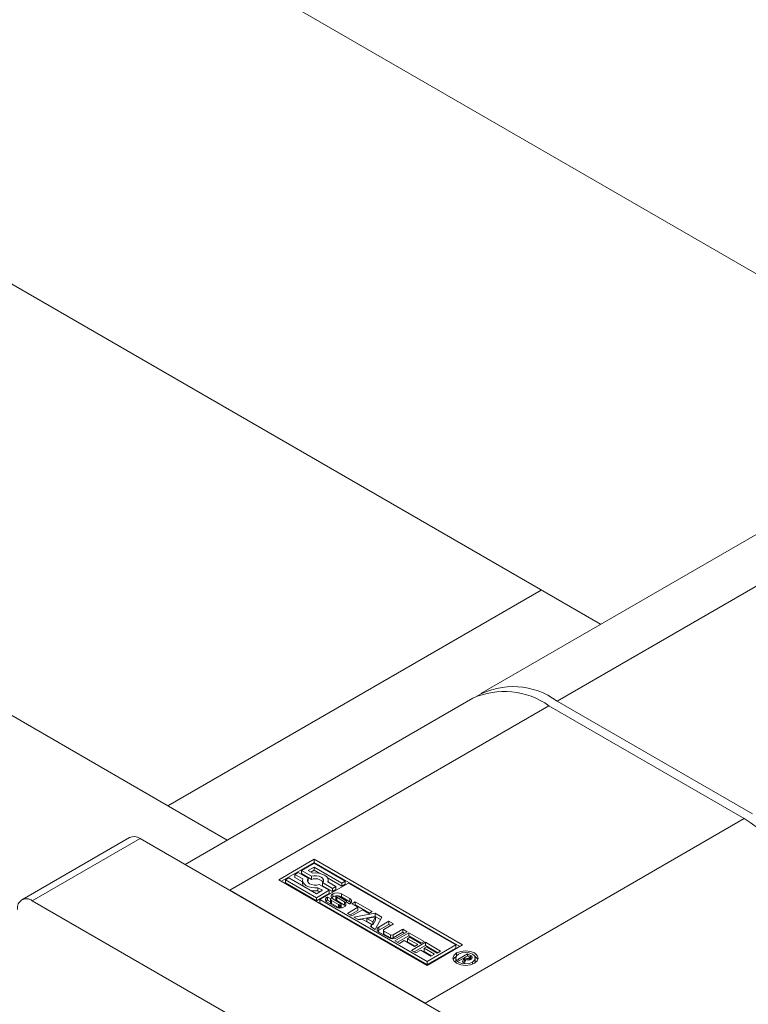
# Model space of a CAD drawing. Header units: millimetres. Extents: x 525 to 29324, y 175 to 20618.
# Tile 170 of 256: x 8363 to 8402, y 14369 to 14421. Entities that reach past the tile are written whole.
import ezdxf

# ---------------------------------------------------------------- set-up
doc = ezdxf.new("R2010")
doc.units = ezdxf.units.MM
doc.linetypes.add('SLD-Centrada-doble', pattern=[12.7, 6.35, -1.27, 1.27, -1.27, 1.27, -1.27])
doc.linetypes.add('SLD-Continua', pattern=[0])

msp = doc.modelspace()

# ---------------------------------------------------------------- linework, layer by layer
at = {"color": 7, "linetype": 'SLD-Continua', "lineweight": 18, "ltscale": 35}
for p, q in [((8413.968, 14400.455), (7462.011, 14950.008)), ((7452.024, 14932.68), (8393.966, 14388.909)), ((8374.37, 14377.596), (7422.413, 14927.149)), ((8404.436, 14394.952), (8387.677, 14385.278)), ((8390.853, 14390.706), (8371.256, 14379.393)), ((8390.853, 14390.706), (8371.256, 14379.393)), ((8390.853, 14390.706), (8371.256, 14379.393)), ((8390.853, 14390.706), (8371.256, 14379.393)), ((8390.853, 14390.706), (8371.256, 14379.393)), ((8390.853, 14390.706), (8371.256, 14379.393)), ((8390.853, 14390.706), (8371.256, 14379.393)), ((8390.853, 14390.706), (8371.256, 14379.393)), ((8387.253, 14385.033), (8372.151, 14376.315)), ((8391.677, 14384.882), (8401.93, 14378.963)), ((8401.506, 14378.718), (8391.253, 14384.637)), ((8369.242, 14377.732), (8363.585, 14374.466)), ((8389.45, 14366.329), (8369.792, 14377.677)), ((8377.075, 14375.514), (8378.932, 14376.585)), ((8377.217, 14375.432), (8378.932, 14376.422)), ((8378.932, 14376.383), (8378.266, 14375.999)), ((8378.617, 14375.999), (8378.932, 14376.181)), ((8378.932, 14376.585), (8386.71, 14372.095)), ((8378.932, 14376.422), (8378.932, 14376.585)), ((8386.569, 14372.013), (8378.932, 14376.422)), ((8380.559, 14375.444), (8378.932, 14376.383)), ((8378.932, 14376.181), (8380.384, 14375.343)), ((8378.932, 14376.018), (8378.932, 14376.181)), ((8377.601, 14375.615), (8377.426, 14375.514)), ((8379.053, 14374.777), (8377.601, 14375.615)), ((8378.091, 14375.898), (8377.916, 14375.797)), ((8377.916, 14375.797), (8378.331, 14375.557)), ((8377.916, 14375.633), (8377.916, 14375.797)), ((8377.916, 14375.633), (8378.317, 14375.402)), ((8378.617, 14375.594), (8378.091, 14375.898)), ((8378.266, 14375.999), (8378.792, 14375.695)), ((8378.266, 14375.836), (8378.266, 14375.999)), ((8378.266, 14375.836), (8378.792, 14375.532)), ((8378.857, 14375.86), (8378.617, 14375.999)), ((8378.617, 14375.431), (8378.617, 14375.594)), ((8378.758, 14375.917), (8378.932, 14376.018)), ((8378.792, 14375.532), (8378.792, 14375.695)), ((8378.932, 14376.018), (8379.235, 14375.842)), ((8379.622, 14375.619), (8380.384, 14375.179)), ((8384.853, 14371.023), (8377.075, 14375.514)), ((8377.426, 14375.35), (8377.426, 14375.514)), ((8377.426, 14375.514), (8379.053, 14374.574)), ((8377.426, 14375.35), (8379.053, 14374.411)), ((8378.317, 14375.479), (8378.317, 14375.315)), ((8378.591, 14375.397), (8378.617, 14375.431)), ((8379.128, 14375.097), (8379.368, 14374.959)), ((8379.128, 14374.934), (8379.128, 14375.097)), ((8379.718, 14374.959), (8379.192, 14375.262)), ((8380.734, 14375.343), (8379.228, 14374.473)), ((8379.367, 14375.363), (8379.893, 14375.06)), ((8379.367, 14375.2), (8379.367, 14375.363)), ((8379.367, 14375.2), (8379.893, 14374.896)), ((8380.068, 14375.161), (8379.653, 14375.4)), ((8379.667, 14375.393), (8379.667, 14375.479)), ((8379.893, 14375.06), (8380.068, 14375.161)), ((8379.893, 14374.896), (8379.893, 14375.06)), ((8380.068, 14374.998), (8380.068, 14375.161)), ((8380.384, 14375.343), (8380.559, 14375.444)), ((8380.384, 14375.179), (8380.384, 14375.343)), ((8380.384, 14375.179), (8380.559, 14375.281)), ((8380.559, 14375.281), (8380.559, 14375.444)), ((8386.36, 14372.095), (8380.734, 14375.343)), ((8374.494, 14374.963), (8384.747, 14369.044)), ((8379.053, 14374.574), (8379.718, 14374.959)), ((8379.368, 14374.959), (8379.053, 14374.777)), ((8379.053, 14374.411), (8379.718, 14374.795)), ((8379.053, 14374.411), (8379.053, 14374.574)), ((8379.128, 14374.934), (8379.226, 14374.877)), ((8379.621, 14374.609), (8379.802, 14374.505)), ((8379.621, 14374.446), (8379.621, 14374.609)), ((8379.718, 14374.795), (8379.718, 14374.959)), ((8379.893, 14374.896), (8380.068, 14374.998)), ((8380.066, 14374.645), (8380.066, 14374.482)), ((8380.111, 14374.592), (8380.513, 14374.348)), ((8380.577, 14374.432), (8380.202, 14374.648)), ((8380.366, 14374.776), (8380.803, 14374.524)), ((8380.366, 14374.613), (8380.803, 14374.36)), ((8383.793, 14363.063), (8364.135, 14374.411)), ((8379.228, 14374.473), (8384.853, 14371.226)), ((8379.228, 14374.473), (8379.228, 14374.31)), ((8379.228, 14374.31), (8384.853, 14371.062)), ((8380.048, 14374.086), (8379.611, 14374.338)), ((8379.621, 14374.446), (8379.786, 14374.351)), ((8379.786, 14374.483), (8379.786, 14374.32)), ((8379.802, 14374.505), (8379.798, 14374.503)), ((8379.833, 14374.43), (8380.207, 14374.214)), ((8379.833, 14374.266), (8380.207, 14374.05)), ((8380.307, 14374.268), (8379.907, 14374.51)), ((8380.111, 14374.428), (8380.513, 14374.185)), ((8380.259, 14374.031), (8380.259, 14374.193)), ((8380.308, 14374.032), (8380.308, 14374.188)), ((8380.347, 14374.05), (8380.347, 14374.213)), ((8380.791, 14374.252), (8380.61, 14374.357)), ((8380.623, 14374.349), (8380.623, 14374.379)), ((8380.675, 14373.752), (8381.227, 14374.071)), ((8380.903, 14374.258), (8381.082, 14374.361)), ((8381.227, 14374.071), (8380.903, 14374.258)), ((8381.045, 14374.176), (8381.082, 14374.198)), ((8381.082, 14374.361), (8381.969, 14373.849)), ((8381.082, 14374.198), (8381.082, 14374.361)), ((8381.082, 14374.198), (8381.828, 14373.767)), ((8381.227, 14373.908), (8381.227, 14374.071)), ((8380.913, 14373.614), (8380.675, 14373.752)), ((8380.816, 14373.67), (8381.227, 14373.908)), ((8381.466, 14373.933), (8380.913, 14373.614)), ((8381.011, 14373.558), (8382.132, 14373.755)), ((8381.266, 14373.41), (8381.011, 14373.558)), ((8381.228, 14373.432), (8382.132, 14373.592)), ((8381.791, 14373.746), (8381.466, 14373.933)), ((8382.145, 14373.563), (8381.698, 14373.487)), ((8381.969, 14373.849), (8381.791, 14373.746)), ((8382.012, 14373.305), (8382.145, 14373.563)), ((8382.132, 14373.755), (8382.477, 14373.556)), ((8382.132, 14373.592), (8382.132, 14373.755)), ((8382.132, 14373.592), (8382.411, 14373.431)), ((8382.477, 14373.556), (8382.135, 14372.909)), ((8382.145, 14373.4), (8382.145, 14373.563)), ((8381.455, 14373.443), (8381.266, 14373.41)), ((8381.936, 14373.165), (8381.455, 14373.443)), ((8381.698, 14373.487), (8382.012, 14373.305)), ((8381.698, 14373.323), (8381.698, 14373.487)), ((8381.698, 14373.323), (8382.012, 14373.142)), ((8381.879, 14373.056), (8381.936, 14373.165)), ((8382.135, 14372.909), (8381.879, 14373.056)), ((8381.936, 14373.023), (8381.936, 14373.165)), ((8382.012, 14373.142), (8382.145, 14373.4)), ((8382.012, 14373.142), (8382.012, 14373.305)), ((8382.327, 14373.033), (8382.855, 14373.338)), ((8382.327, 14372.87), (8382.855, 14373.174)), ((8383.093, 14373.2), (8382.591, 14372.91)), ((8382.855, 14373.338), (8383.093, 14373.2)), ((8382.855, 14373.174), (8382.855, 14373.338)), ((8382.855, 14373.174), (8382.952, 14373.118)), ((8382.833, 14372.479), (8382.327, 14372.772)), ((8382.561, 14372.868), (8382.561, 14372.705)), ((8382.591, 14372.826), (8382.928, 14372.632)), ((8382.591, 14372.663), (8382.928, 14372.469)), ((8383.073, 14372.632), (8383.575, 14372.922)), ((8383.073, 14372.469), (8383.575, 14372.759)), ((8383.166, 14372.314), (8383.897, 14372.736)), ((8383.814, 14372.784), (8383.286, 14372.479)), ((8383.307, 14372.232), (8383.897, 14372.573)), ((8383.575, 14372.922), (8383.814, 14372.784)), ((8383.575, 14372.759), (8383.575, 14372.922)), ((8383.575, 14372.759), (8383.672, 14372.702)), ((8383.956, 14372.496), (8383.831, 14372.424)), ((8383.897, 14372.736), (8384.697, 14372.274)), ((8383.897, 14372.573), (8383.897, 14372.736)), ((8383.897, 14372.573), (8384.556, 14372.192)), ((8384.519, 14372.171), (8383.956, 14372.496)), ((8383.403, 14372.177), (8383.166, 14372.314)), ((8383.652, 14372.321), (8383.403, 14372.177)), ((8384.188, 14372.011), (8383.652, 14372.321)), ((8383.831, 14372.424), (8384.367, 14372.114)), ((8383.831, 14372.261), (8383.831, 14372.424)), ((8383.831, 14372.261), (8384.225, 14372.033)), ((8384.036, 14371.811), (8384.767, 14372.234)), ((8384.177, 14371.73), (8384.767, 14372.07)), ((8384.367, 14372.114), (8384.188, 14372.011)), ((8384.697, 14372.274), (8384.519, 14372.171)), ((8384.826, 14371.994), (8384.701, 14371.922)), ((8384.767, 14372.234), (8385.567, 14371.772)), ((8384.767, 14372.07), (8384.767, 14372.234)), ((8384.767, 14372.07), (8385.426, 14371.69)), ((8385.389, 14371.669), (8384.826, 14371.994)), ((8386.71, 14372.095), (8384.853, 14371.023)), ((8384.853, 14371.226), (8386.36, 14372.095)), ((8386.36, 14372.095), (8386.36, 14371.932)), ((8384.273, 14371.675), (8384.036, 14371.811)), ((8384.522, 14371.819), (8384.273, 14371.675)), ((8385.058, 14371.509), (8384.522, 14371.819)), ((8384.701, 14371.922), (8385.237, 14371.612)), ((8384.701, 14371.758), (8384.701, 14371.922)), ((8384.701, 14371.758), (8385.095, 14371.531)), ((8384.853, 14371.062), (8386.36, 14371.932)), ((8385.237, 14371.612), (8385.058, 14371.509)), ((8385.567, 14371.772), (8385.389, 14371.669)), ((8386.466, 14371.34), (8386.972, 14371.633)), ((8386.989, 14371.527), (8386.823, 14371.432)), ((8386.972, 14371.633), (8387.139, 14371.536)), ((8386.972, 14371.518), (8386.972, 14371.633)), ((8387.025, 14371.506), (8386.989, 14371.527)), ((8387.038, 14371.499), (8387.025, 14371.506)), ((8387.05, 14371.491), (8387.038, 14371.499)), ((8387.089, 14371.316), (8387.089, 14371.442)), ((8384.853, 14371.062), (8384.853, 14371.226)), ((8386.363, 14371.403), (8386.363, 14371.24)), ((8386.363, 14371.24), (8386.392, 14371.142)), ((8386.565, 14371.283), (8386.466, 14371.34)), ((8386.8, 14371.418), (8386.565, 14371.283)), ((8386.697, 14371.206), (8386.8, 14371.418)), ((8386.813, 14371.139), (8386.697, 14371.206)), ((8386.759, 14371.171), (8386.8, 14371.255)), ((8386.8, 14371.255), (8386.8, 14371.418)), ((8386.8, 14371.37), (8386.823, 14371.383)), ((8386.883, 14371.325), (8386.813, 14371.139)), ((8386.823, 14371.432), (8386.846, 14371.418)), ((8386.823, 14371.269), (8386.823, 14371.432)), ((8386.823, 14371.269), (8386.846, 14371.255)), ((8386.846, 14371.255), (8386.846, 14371.418)), ((8386.846, 14371.255), (8386.855, 14371.25)), ((8386.962, 14371.306), (8386.962, 14371.38)), ((8387.044, 14371.307), (8387.044, 14371.395)), ((8387.089, 14371.402), (8387.139, 14371.373)), ((8387.359, 14371.142), (8387.388, 14371.24)), ((8387.388, 14371.24), (8387.388, 14371.403))]:
    msp.add_line(p, q, dxfattribs=at)
at = {"color": 8, "linetype": 'SLD-Centrada-doble', "lineweight": 18, "ltscale": 35}
for p, q in [((8408.435, 14394.556), (8391.677, 14384.882)), ((8374.494, 14374.963), (8391.253, 14384.637)), ((8384.747, 14369.044), (8401.506, 14378.718)), ((8364.135, 14374.411), (8369.792, 14377.677)), ((8379.611, 14374.44), (8379.611, 14374.604)), ((8379.906, 14374.613), (8379.906, 14374.776)), ((8380.072, 14374.463), (8380.072, 14374.627)), ((8380.09, 14374.443), (8380.09, 14374.606)), ((8380.111, 14374.428), (8380.111, 14374.592)), ((8380.366, 14374.613), (8380.366, 14374.776)), ((8379.787, 14374.312), (8379.787, 14374.476)), ((8379.804, 14374.288), (8379.804, 14374.451)), ((8379.833, 14374.266), (8379.833, 14374.43)), ((8380.207, 14374.05), (8380.207, 14374.214)), ((8380.334, 14374.195), (8380.334, 14374.034)), ((8380.513, 14374.185), (8380.513, 14374.348)), ((8380.622, 14374.35), (8380.622, 14374.37)), ((8380.803, 14374.36), (8380.803, 14374.524)), ((8382.327, 14372.87), (8382.327, 14373.033)), ((8382.591, 14372.663), (8382.591, 14372.826)), ((8382.928, 14372.469), (8382.928, 14372.632)), ((8383.073, 14372.469), (8383.073, 14372.632)), ((8386.407, 14371.523), (8386.407, 14371.674)), ((8387.139, 14371.373), (8387.139, 14371.536)), ((8387.197, 14371.375), (8387.197, 14371.491)), ((8387.053, 14371.309), (8387.053, 14371.4)), ((8387.076, 14371.313), (8387.076, 14371.417)), ((8387.238, 14371.083), (8387.238, 14371.194))]:
    msp.add_line(p, q, dxfattribs=at)
at = {"color": 7, "linetype": 'SLD-Continua', "lineweight": 18, "ltscale": 35, "flags": 128}
for points in [[(8379.192, 14375.262), (8379.064, 14375.237), (8378.93, 14375.236), (8378.801, 14375.26), (8378.692, 14375.305), (8378.613, 14375.368), (8378.572, 14375.443), (8378.573, 14375.52), (8378.617, 14375.594)], [(8378.792, 14375.695), (8378.92, 14375.721), (8379.055, 14375.721), (8379.183, 14375.698), (8379.293, 14375.652), (8379.372, 14375.589), (8379.413, 14375.515), (8379.411, 14375.437), (8379.367, 14375.363)], [(8379.653, 14375.4), (8379.666, 14375.496), (8379.639, 14375.591), (8379.572, 14375.679), (8379.469, 14375.754), (8379.338, 14375.813), (8379.186, 14375.852), (8379.022, 14375.868), (8378.857, 14375.86)], [(8378.331, 14375.557), (8378.318, 14375.461), (8378.346, 14375.367), (8378.413, 14375.279), (8378.515, 14375.203), (8378.646, 14375.144), (8378.798, 14375.106), (8378.962, 14375.089), (8379.128, 14375.097)], [(8379.906, 14374.613), (8379.866, 14374.584), (8379.843, 14374.562)], [(8379.611, 14374.44), (8379.57, 14374.412), (8379.548, 14374.389)], [(8380.571, 14374.137), (8380.552, 14374.156), (8380.513, 14374.185)], [(8380.866, 14374.309), (8380.844, 14374.332), (8380.803, 14374.36)], [(8382.327, 14372.87), (8382.287, 14372.842), (8382.266, 14372.821)], [(8387.344, 14371.133), (8387.129, 14371.05), (8386.876, 14371.021), (8386.622, 14371.05), (8386.407, 14371.133), (8386.264, 14371.257), (8386.213, 14371.403), (8386.264, 14371.55), (8386.407, 14371.674)], [(8386.229, 14371.322), (8386.264, 14371.386), (8386.392, 14371.502)], [(8386.513, 14371.613), (8386.402, 14371.517), (8386.363, 14371.403), (8386.402, 14371.29), (8386.513, 14371.194), (8386.68, 14371.13), (8386.876, 14371.108), (8387.072, 14371.13), (8387.238, 14371.194)], [(8386.407, 14371.674), (8386.622, 14371.757), (8386.876, 14371.786), (8387.129, 14371.757), (8387.344, 14371.674), (8387.487, 14371.55), (8387.538, 14371.403), (8387.487, 14371.257), (8387.344, 14371.133)], [(8387.238, 14371.194), (8387.349, 14371.29), (8387.388, 14371.403), (8387.349, 14371.517), (8387.238, 14371.613), (8387.072, 14371.677), (8386.876, 14371.699), (8386.68, 14371.677), (8386.513, 14371.613)], [(8387.359, 14371.502), (8387.487, 14371.386), (8387.523, 14371.322)]]:
    msp.add_lwpolyline(points, dxfattribs=at)
at = {"color": 7, "linetype": 'SLD-Continua', "lineweight": 18, "ltscale": 1225}
for centre, radius, start, end in [((8388.909, 14381.366), 4.024, 54.3824, 114.3071), ((8389.372, 14381.788), 3.858, 53.3054, 119.5156), ((8394.881, 14368.361), 12.294, 2.6055, 57.3945), ((8369.47, 14377.227), 0.553, 54.3824, 114.3071), ((8378.996, 14375.033), 0.539, 42.4912, 112.1989), ((8378.569, 14375.319), 0.252, 180.8398, 214.9376), ((8378.992, 14376.062), 1.136, 257.6411, 276.8582), ((8379.661, 14374.471), 0.142, 110.7834, 249.2166), ((8379.769, 14374.329), 0.317, 117.8188, 119.9854), ((8379.957, 14374.643), 0.142, 110.8418, 249.5745), ((8380.136, 14374.332), 0.5, 62.6097, 117.3903), ((8380.12, 14374.216), 0.451, 95.3608, 118.3148), ((8380.089, 14374.645), 0.0231, 114.9435, 170.6931), ((8380.1, 14374.645), 0.0335, 174.5634, 213.9086), ((8380.15, 14374.678), 0.093, 213.2278, 230.3744), ((8380.101, 14374.629), 0.0431, 118.3732, 119.9907), ((8380.111, 14374.607), 0.067, 84.2447, 117.3759), ((8380.203, 14374.745), 0.178, 230.9152, 238.9481), ((8380.108, 14374.498), 0.176, 71.4344, 86.7333), ((8380.147, 14374.204), 0.464, 61.881, 89.0785), ((8380.102, 14374.472), 0.202, 60.3702, 72.2392), ((8363.832, 14374.039), 0.48, 50.7967, 189.214), ((8379.769, 14374.166), 0.317, 117.8188, 119.9854), ((8379.81, 14374.483), 0.0235, 154.9863, 198.5125), ((8379.81, 14374.32), 0.0235, 180.1049, 198.6025), ((8379.846, 14374.497), 0.0626, 200.075, 227.5276), ((8379.846, 14374.334), 0.0626, 200.075, 227.5276), ((8379.812, 14374.479), 0.0274, 120.0813, 149.7112), ((8379.906, 14374.56), 0.15, 226.7738, 240.4337), ((8379.906, 14374.397), 0.15, 226.7738, 240.4337), ((8380.278, 14374.53), 0.5, 242.6097, 297.3903), ((8380.101, 14374.483), 0.0345, 180.8911, 213.5192), ((8380.15, 14374.514), 0.093, 213.2278, 230.3744), ((8380.203, 14374.581), 0.178, 230.9152, 238.9481), ((8380.311, 14374.399), 0.213, 240.6051, 255.8253), ((8380.31, 14374.233), 0.21, 240.5466, 254.0835), ((8380.299, 14374.341), 0.153, 255.0371, 273.4904), ((8380.239, 14374.163), 0.124, 37.0609, 57.0978), ((8380.305, 14374.249), 0.0616, 273.0722, 298.4346), ((8380.325, 14374.215), 0.0218, 293.6774, 358.7446), ((8380.327, 14374.051), 0.02, 300.4003, 356.7751), ((8380.304, 14374.212), 0.0436, 3.4924, 36.9867), ((8380.458, 14374.218), 0.141, 290.4655, 67.1462), ((8380.501, 14374.298), 0.154, 48.7284, 60.3176), ((8380.557, 14374.359), 0.0708, 28.7074, 50.4504), ((8380.598, 14374.38), 0.0258, 296.8434, 338.1777), ((8380.597, 14374.379), 0.026, 341.1565, 33.6065), ((8380.644, 14374.534), 0.318, 297.5289, 299.982), ((8380.753, 14374.391), 0.142, 290.7834, 69.2166), ((8382.376, 14372.902), 0.14, 110.7834, 249.2166), ((8382.613, 14372.71), 0.0516, 185.6948, 245.6253), ((8382.607, 14372.868), 0.0448, 110.7834, 249.2166), ((8383.06, 14372.916), 0.492, 242.6097, 297.3903), ((8383.001, 14372.772), 0.158, 242.6097, 297.3903), ((8383.001, 14372.609), 0.158, 242.6097, 297.3903), ((8386.982, 14371.387), 0.124, 34.5394, 56.8263), ((8387.057, 14371.442), 0.0312, 306.4815, 29.8951), ((8387.008, 14371.309), 0.263, 43.966, 60.037), ((8387.138, 14371.431), 0.0841, 357.0337, 45.5479), ((8386.997, 14371.678), 0.3, 239.8265, 263.3108), ((8386.999, 14371.641), 0.337, 249.8468, 279.3573), ((8386.975, 14371.535), 0.156, 265.2502, 296.1848), ((8386.972, 14371.54), 0.162, 296.4865, 299.9663), ((8386.989, 14371.511), 0.128, 299.6191, 312.3716), ((8387.013, 14371.586), 0.28, 278.308, 298.9183), ((8386.989, 14371.119), 0.295, 52.4142, 59.5817), ((8387.048, 14371.515), 0.202, 299.9962, 300.6548), ((8387.06, 14371.524), 0.204, 296.3428, 299.9637), ((8387.117, 14371.444), 0.106, 294.9318, 350.7673)]:
    msp.add_arc(centre, radius, start, end, dxfattribs=at)

doc.saveas('drawing.dxf')
